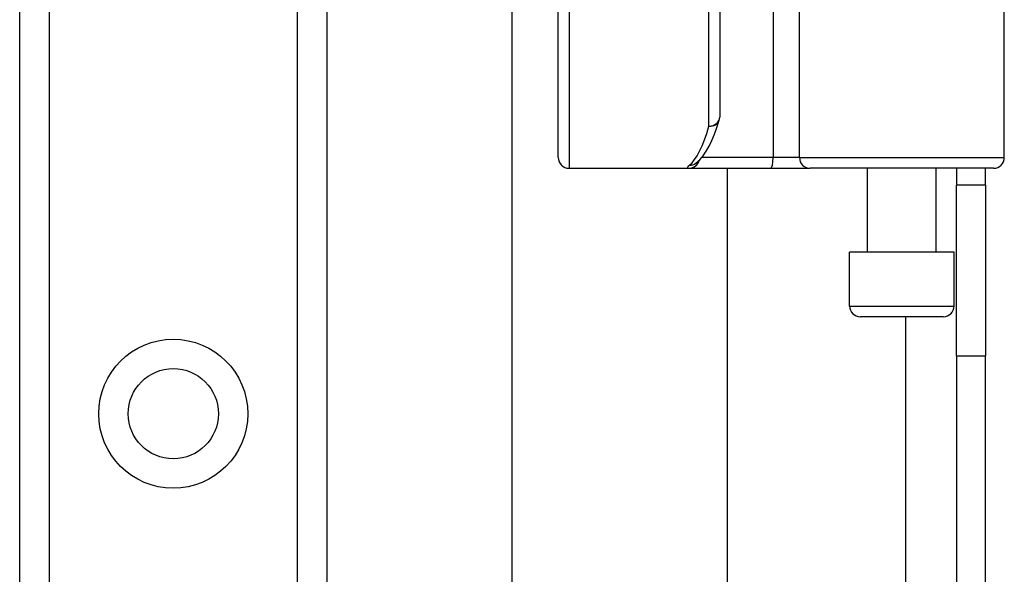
# Model space of a CAD drawing. Header units: inches. Extents: x 3.4 to 82.4, y 3.9 to 45.4.
# Tile 25 of 79: x 13.5 to 15.3, y 10.2 to 11.2. Entities that reach past the tile are written whole.
import ezdxf

# ---------------------------------------------------------------- set-up
doc = ezdxf.new("R2010")
doc.units = ezdxf.units.IN
doc.header["$MEASUREMENT"] = 0
doc.layers.add('Visible Edges(ANSI)', color=7, linetype='Continuous', lineweight=25)
doc.layers.add('Visible Tangent Edges(ANSI)', color=7, linetype='Continuous', lineweight=25)

msp = doc.modelspace()

# ---------------------------------------------------------------- linework, layer by layer
at = {"layer": 'Visible Edges(ANSI)'}
for p, q in [((13.5048, 9.1341), (13.5048, 30.4569)), ((14.0668, 30.4569), (14.0668, 9.1341)), ((14.4056, 8.7124), (14.4056, 11.7091)), ((15.3063, 10.9137), (15.3063, 11.4983)), ((14.7856, 11.394), (14.7856, 10.9877)), ((14.4903, 10.9137), (14.4903, 11.2029)), ((14.7417, 10.903), (14.7421, 10.9034)), ((14.51, 10.894), (14.7294, 10.894)), ((14.7294, 10.894), (14.8789, 10.894)), ((14.7993, 10.894), (14.7993, 8.7124)), ((14.8789, 10.894), (14.9512, 10.894)), ((15.2866, 10.894), (14.9512, 10.894)), ((15.0558, 10.7405), (15.0558, 10.894)), ((15.1818, 10.7405), (15.1818, 10.894)), ((15.2188, 10.894), (15.2188, 10.863)), ((15.2718, 10.863), (15.2718, 10.894)), ((15.2718, 10.863), (15.2188, 10.863)), ((15.2188, 10.551), (15.2188, 10.863)), ((15.2718, 10.863), (15.2718, 10.551)), ((15.2143, 10.7405), (15.0233, 10.7405)), ((15.0233, 10.642), (15.0233, 10.7405)), ((15.2143, 10.642), (15.2143, 10.7405)), ((15.1946, 10.6223), (15.043, 10.6223)), ((15.2188, 10.551), (15.2188, 8.04)), ((15.2718, 8.04), (15.2718, 10.551))]:
    msp.add_line(p, q, dxfattribs=at)
at = {"layer": 'Visible Edges(ANSI)', "flags": 128}
msp.add_lwpolyline([(14.7421, 10.9034), (14.7491, 10.9097), (14.7552, 10.917), (14.7609, 10.9254), (14.7661, 10.9346), (14.7711, 10.9449), (14.7758, 10.9563), (14.7804, 10.9686), (14.7847, 10.982)], dxfattribs=at)
at = {"layer": 'Visible Edges(ANSI)'}
msp.add_circle((13.7858, 10.4451), 0.0825, dxfattribs=at)
for centre, start, end in [((14.7659, 10.9877), 342.9585, 0), ((14.51, 10.9137), 180, 270), ((15.2866, 10.9137), 270, 0), ((15.043, 10.642), 180, 270), ((15.1946, 10.642), 270, 0)]:
    msp.add_arc(centre, 0.0197, start, end, dxfattribs=at)
at = {"layer": 'Visible Tangent Edges(ANSI)'}
for p, q in [((13.5586, 30.4569), (13.5586, 9.1341)), ((14.0129, 9.1341), (14.0129, 30.4569)), ((14.8833, 11.4983), (14.8833, 10.9137)), ((14.9316, 10.9137), (14.9316, 11.4983)), ((14.7659, 10.9711), (14.7659, 11.394)), ((14.51, 11.1951), (14.51, 10.894)), ((14.8833, 10.9137), (14.7526, 10.9137)), ((14.9316, 10.9137), (14.8833, 10.9137)), ((14.9316, 10.9137), (15.3063, 10.9137)), ((15.0233, 10.642), (15.2143, 10.642)), ((15.1258, 10.6223), (15.1258, 8.04)), ((15.2188, 10.551), (15.2718, 10.551))]:
    msp.add_line(p, q, dxfattribs=at)
at = {"layer": 'Visible Tangent Edges(ANSI)', "flags": 128}
msp.add_lwpolyline([(14.7301, 10.8995), (14.7295, 10.8991), (14.7291, 10.8986), (14.7286, 10.8982), (14.7282, 10.8978), (14.7278, 10.8975), (14.7275, 10.8971), (14.7272, 10.8968), (14.727, 10.8965), (14.7268, 10.8962), (14.7267, 10.8959), (14.7266, 10.8956), (14.7265, 10.8954), (14.7265, 10.8952), (14.7266, 10.895), (14.7266, 10.8948), (14.7268, 10.8946), (14.7269, 10.8945), (14.7272, 10.8943), (14.7274, 10.8942), (14.7277, 10.8942), (14.7281, 10.8941), (14.7285, 10.894), (14.7289, 10.894), (14.7294, 10.894)], dxfattribs=at)
at = {"layer": 'Visible Tangent Edges(ANSI)'}
msp.add_circle((13.7858, 10.4451), 0.1363, dxfattribs=at)
for centre, major_axis, ratio, start_param, end_param in [((14.7659, 10.9877), (0.0197, 0), 0.845842, 4.712389, 6.283185), ((14.7659, 10.9877), (0.0188, -0.0058), 0.834757, 4.962887, 6.283185), ((14.7164, 11.394), (0, -0.5), 0.185699, 0.148494, 0.562654), ((14.7294, 10.9137), (0, -0.0197), 0.985236, 0, 1.320384), ((14.7301, 10.919), (0.012, -0.0156), 0.971402, 5.610492, 6.283185), ((14.8789, 10.9137), (0, -0.0197), 0.225879, 0, 1.570796), ((14.9512, 10.9137), (0, -0.0197), 0.998608, 4.712389, 6.283185)]:
    msp.add_ellipse(centre, major_axis=major_axis, ratio=ratio, start_param=start_param, end_param=end_param, dxfattribs=at)

doc.saveas('drawing.dxf')
